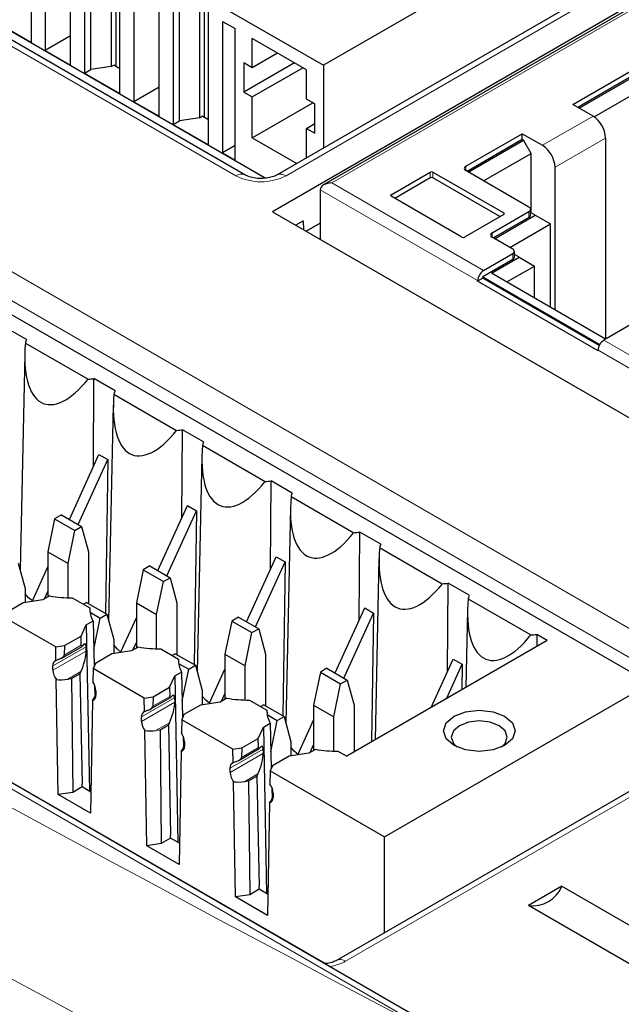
# Paper-space layout 'Blatt4' of a CAD drawing. Header units: millimetres. Extents: x 5 to 418, y 2 to 292.
# Tile 45 of 68: x 108.74 to 115.46, y 193.66 to 204.66. Entities that reach past the tile are written whole.
import ezdxf

# ---------------------------------------------------------------- set-up
doc = ezdxf.new("R2010")
doc.units = ezdxf.units.MM

psp = doc.layouts.new('Blatt4')

# ---------------------------------------------------------------- linework, layer by layer
at = {"color": 7, "linetype": 'Continuous', "lineweight": 18}
for p, q in [((111.154, 202.918), (95.174, 212.143)), ((113.433, 193.302), (88.29, 207.817)), ((98.945, 207.446), (116.906, 197.078)), ((116.764, 196.836), (98.804, 207.204)), ((116.24, 205.53), (111.715, 202.918)), ((115.857, 204.934), (112.226, 202.837)), ((114.58, 203.258), (115.146, 203.584)), ((114.722, 203.013), (115.287, 203.339)), ((113.723, 202.975), (113.723, 203.024)), ((113.327, 202.894), (113.327, 202.959)), ((113.356, 202.894), (113.356, 202.959)), ((113.856, 201.746), (112.096, 202.762)), ((113.921, 201.858), (112.226, 202.837)), ((112.889, 202.69), (112.889, 202.706)), ((114.148, 202.502), (114.148, 202.485)), ((114.43, 202.518), (114.43, 202.453)), ((114.018, 202.231), (114.018, 202.28)), ((114.249, 202.048), (114.249, 201.983)), ((117.873, 199.577), (115.268, 201.081)), ((117.808, 199.465), (115.203, 200.969)), ((109.479, 197.656), (109.109, 197.443)), ((109.481, 197.608), (109.109, 197.394)), ((109.426, 197.672), (109.236, 197.563)), ((109.422, 197.378), (109.274, 197.293)), ((109.585, 197.113), (109.59, 197.116)), ((110.469, 197.085), (110.099, 196.871)), ((110.099, 196.822), (110.471, 197.037)), ((110.416, 197.101), (110.226, 196.991)), ((110.412, 196.807), (110.264, 196.722)), ((116.906, 196.754), (112.38, 194.141)), ((110.575, 196.542), (110.58, 196.544)), ((111.459, 196.513), (111.089, 196.3)), ((111.406, 196.529), (111.216, 196.42)), ((111.461, 196.465), (111.089, 196.251)), ((111.401, 196.235), (111.254, 196.15)), ((111.565, 195.971), (111.569, 195.973))]:
    psp.add_line(p, q, dxfattribs=at)
at = {"color": 7, "linetype": 'Continuous', "lineweight": 25}
for p, q in [((111.254, 202.927), (95.274, 212.153)), ((111.483, 202.891), (95.893, 211.891)), ((113.535, 193.313), (88.392, 207.828)), ((97.965, 207.533), (115.784, 197.247)), ((108.868, 204.406), (108.868, 206.039)), ((115.105, 205.868), (112.135, 204.153)), ((109.024, 205.786), (109.024, 204.316)), ((109.533, 204.104), (109.533, 205.737)), ((109.759, 205.77), (109.759, 204.137)), ((109.815, 204.137), (109.815, 205.802)), ((109.307, 204.153), (109.307, 205.623)), ((109.462, 205.697), (109.462, 204.063)), ((116.14, 205.54), (111.615, 202.927)), ((109.858, 203.835), (109.858, 205.468)), ((116.371, 205.292), (111.562, 202.516)), ((110.014, 205.215), (110.014, 203.745)), ((110.523, 203.533), (110.523, 205.166)), ((110.749, 205.198), (110.749, 203.565)), ((110.805, 203.566), (110.805, 205.231)), ((110.452, 205.125), (110.452, 203.492)), ((110.297, 203.582), (110.297, 205.051)), ((110.848, 204.896), (112.135, 204.153)), ((110.848, 203.263), (110.848, 204.896)), ((115.811, 204.938), (112.134, 202.815)), ((108.472, 204.635), (108.868, 204.406)), ((111.004, 204.643), (111.145, 204.562)), ((111.004, 204.643), (111.004, 203.174)), ((111.145, 203.092), (111.145, 204.562)), ((109.307, 204.48), (109.024, 204.316)), ((111.944, 204.1), (111.336, 204.451)), ((111.336, 204.125), (111.336, 204.451)), ((109.024, 204.316), (109.307, 204.153)), ((111.619, 204.288), (111.336, 204.125)), ((112.148, 194.115), (94.578, 204.258)), ((111.336, 204.125), (111.244, 204.178)), ((111.244, 204.178), (111.244, 203.851)), ((111.81, 204.178), (111.244, 203.851)), ((114.92, 203.715), (115.76, 204.2)), ((109.462, 204.063), (109.533, 204.104)), ((109.759, 204.137), (109.533, 204.104)), ((109.759, 204.137), (109.788, 204.153)), ((109.858, 204.112), (109.788, 204.153)), ((111.336, 203.798), (111.902, 204.125)), ((111.944, 203.774), (111.944, 204.1)), ((112.135, 204.153), (112.135, 203.228)), ((115.76, 204.135), (114.976, 203.682)), ((114.991, 203.674), (115.802, 204.143)), ((109.462, 204.063), (109.858, 203.835)), ((110.297, 203.908), (110.014, 203.745)), ((111.244, 203.851), (111.336, 203.798)), ((115.16, 203.576), (115.802, 203.947)), ((110.014, 203.745), (110.297, 203.582)), ((111.336, 203.341), (111.336, 203.798)), ((112.036, 203.721), (111.944, 203.774)), ((111.336, 203.341), (112.015, 203.733)), ((112.036, 203.394), (112.036, 203.721)), ((115.146, 203.584), (114.92, 203.715)), ((110.452, 203.492), (110.523, 203.533)), ((110.749, 203.565), (110.523, 203.533)), ((110.749, 203.565), (110.778, 203.582)), ((110.848, 203.541), (110.778, 203.582)), ((110.452, 203.492), (110.848, 203.263)), ((111.944, 203.447), (112.036, 203.5)), ((111.944, 203.118), (111.944, 203.447)), ((111.944, 203.447), (112.036, 203.394)), ((111.336, 203.341), (111.834, 203.054)), ((113.723, 203.024), (114.354, 203.388)), ((114.354, 203.323), (113.738, 202.967)), ((113.752, 202.959), (114.368, 203.315)), ((114.354, 203.388), (114.58, 203.258)), ((114.354, 203.323), (114.354, 203.388)), ((114.368, 203.315), (114.354, 203.323)), ((114.453, 203.168), (114.368, 203.315)), ((115.287, 203.339), (115.287, 201.093)), ((111.145, 203.255), (111.004, 203.174)), ((111.004, 203.174), (111.145, 203.092)), ((113.921, 202.861), (114.453, 203.168)), ((114.453, 202.505), (114.453, 203.168)), ((114.43, 202.567), (113.723, 202.975)), ((114.722, 201.419), (114.722, 203.013)), ((112.889, 202.706), (113.327, 202.959)), ((113.327, 202.894), (112.931, 202.665)), ((113.356, 202.959), (114.148, 202.502)), ((114.105, 202.461), (113.356, 202.894)), ((112.096, 202.762), (112.096, 202.209)), ((113.681, 202.232), (112.889, 202.69)), ((114.448, 202.477), (114.448, 202.543)), ((111.562, 202.516), (120.811, 197.177)), ((111.821, 202.367), (111.906, 202.416)), ((111.906, 202.416), (111.909, 202.316)), ((114.148, 202.485), (113.709, 202.232)), ((114.018, 202.28), (114.43, 202.518)), ((114.43, 202.453), (114.032, 202.223)), ((114.046, 202.214), (114.501, 202.477)), ((114.501, 202.477), (114.448, 202.508)), ((114.501, 202.477), (114.671, 202.379)), ((111.939, 202.299), (112.096, 202.389)), ((112.096, 202.389), (111.939, 202.299)), ((114.216, 202.116), (114.671, 202.379)), ((114.671, 201.449), (114.671, 202.379)), ((114.249, 202.097), (114.018, 202.231)), ((114.249, 201.983), (113.913, 201.788)), ((113.921, 201.858), (114.249, 202.048)), ((114.012, 201.829), (114.32, 202.007)), ((114.267, 202.007), (114.267, 202.072)), ((114.32, 202.007), (114.267, 202.038)), ((114.32, 202.007), (114.49, 201.909)), ((114.182, 201.731), (114.49, 201.909)), ((114.49, 201.553), (114.49, 201.909)), ((113.913, 201.772), (113.856, 201.739)), ((113.913, 201.788), (115.222, 201.033)), ((113.913, 201.772), (113.913, 201.788)), ((115.215, 201.02), (113.913, 201.772)), ((115.287, 201.093), (114.012, 201.829)), ((113.856, 201.739), (113.856, 201.746)), ((115.203, 200.962), (113.856, 201.739)), ((108.813, 201.087), (108.578, 201.223)), ((115.596, 201.271), (115.268, 201.081)), ((108.801, 201.049), (109.502, 200.645)), ((108.794, 200.926), (108.742, 198.515)), ((115.203, 200.969), (115.203, 200.962)), ((109.561, 199.666), (109.568, 200.652)), ((109.803, 200.516), (109.568, 200.652)), ((109.791, 200.478), (110.492, 200.073)), ((109.784, 200.354), (109.732, 197.943)), ((110.551, 199.094), (110.558, 200.08)), ((110.793, 199.944), (110.558, 200.08)), ((110.781, 199.906), (111.481, 199.502)), ((109.293, 199.077), (109.624, 199.803)), ((109.624, 199.803), (109.723, 199.746)), ((110.774, 199.783), (110.722, 197.372)), ((109.392, 199.02), (109.723, 199.746)), ((109.723, 199.746), (109.697, 198.028)), ((111.541, 198.523), (111.548, 199.509)), ((111.783, 199.373), (111.548, 199.509)), ((111.771, 199.335), (112.471, 198.93)), ((110.283, 198.506), (110.614, 199.232)), ((110.614, 199.232), (110.713, 199.175)), ((109.203, 199.129), (109.128, 199.086)), ((109.203, 199.129), (109.429, 198.999)), ((110.382, 198.449), (110.713, 199.175)), ((110.713, 199.175), (110.687, 197.456)), ((111.764, 199.211), (111.712, 196.8)), ((109.128, 199.086), (109.052, 198.716)), ((109.128, 199.086), (109.354, 198.956)), ((109.278, 198.585), (109.354, 198.956)), ((109.354, 198.956), (109.429, 198.999)), ((109.429, 198.999), (109.505, 198.716)), ((112.531, 197.951), (112.538, 198.937)), ((112.773, 198.802), (112.538, 198.937)), ((109.052, 198.716), (109.278, 198.585)), ((109.052, 198.716), (109.052, 198.212)), ((109.505, 198.716), (109.505, 198.139)), ((112.761, 198.763), (113.461, 198.359)), ((108.722, 198.591), (108.798, 198.308)), ((109.278, 198.203), (109.278, 198.585)), ((111.273, 197.934), (111.604, 198.66)), ((111.372, 197.877), (111.703, 198.603)), ((111.604, 198.66), (111.703, 198.603)), ((111.703, 198.603), (111.677, 196.885)), ((112.753, 198.64), (112.71, 196.615)), ((108.876, 198.161), (109.052, 198.549)), ((110.118, 198.515), (110.042, 198.145)), ((110.193, 198.558), (110.118, 198.515)), ((110.118, 198.515), (110.344, 198.384)), ((110.193, 198.558), (110.419, 198.427)), ((110.268, 198.014), (110.344, 198.384)), ((110.344, 198.384), (110.419, 198.427)), ((110.419, 198.427), (110.495, 198.145)), ((113.521, 197.38), (113.527, 198.366)), ((113.763, 198.23), (113.527, 198.366)), ((108.798, 198.308), (108.798, 198.149)), ((109.014, 198.19), (109.052, 198.274)), ((108.778, 198.146), (108.594, 198.04)), ((108.998, 198.18), (108.778, 198.146)), ((109.073, 198.224), (108.998, 198.18)), ((109.325, 198.203), (109.521, 198.09)), ((109.485, 198.15), (109.451, 198.13)), ((109.485, 198.15), (109.712, 198.019)), ((110.042, 198.145), (110.268, 198.014)), ((110.042, 198.145), (110.042, 197.64)), ((110.495, 198.145), (110.495, 197.567)), ((113.75, 198.192), (114.451, 197.787)), ((109.521, 198.09), (109.522, 198.054)), ((109.524, 198.041), (109.637, 197.976)), ((109.637, 197.976), (109.712, 198.019)), ((109.712, 198.019), (109.788, 197.736)), ((112.263, 197.363), (112.594, 198.089)), ((112.362, 197.306), (112.693, 198.032)), ((112.594, 198.089), (112.693, 198.032)), ((112.693, 198.032), (112.671, 196.593)), ((113.743, 198.068), (113.725, 197.201)), ((109.141, 197.653), (108.568, 197.983)), ((109.482, 197.901), (109.557, 197.945)), ((109.557, 197.945), (109.569, 197.437)), ((109.565, 197.624), (109.637, 197.976)), ((109.866, 197.59), (110.042, 197.977)), ((110.268, 197.632), (110.268, 198.014)), ((111.108, 197.943), (111.032, 197.573)), ((111.183, 197.987), (111.108, 197.943)), ((111.108, 197.943), (111.334, 197.813)), ((111.183, 197.987), (111.409, 197.856)), ((109.423, 197.774), (109.482, 197.901)), ((109.482, 197.901), (109.517, 196.042)), ((111.258, 197.442), (111.334, 197.813)), ((111.334, 197.813), (111.409, 197.856)), ((111.409, 197.856), (111.485, 197.573)), ((114.635, 197.726), (114.517, 197.794)), ((114.517, 197.794), (114.517, 197.658)), ((109.239, 197.668), (109.423, 197.774)), ((109.426, 197.672), (109.423, 197.774)), ((109.788, 197.736), (109.788, 197.578)), ((110.004, 197.618), (110.042, 197.703)), ((114.635, 197.726), (112.393, 196.432)), ((109.141, 197.653), (109.239, 197.668)), ((109.143, 197.501), (109.141, 197.653)), ((109.207, 197.529), (109.434, 197.66)), ((109.239, 197.668), (109.236, 197.563)), ((109.481, 197.608), (109.479, 197.656)), ((109.768, 197.575), (109.584, 197.469)), ((109.988, 197.609), (109.768, 197.575)), ((110.063, 197.652), (109.988, 197.609)), ((110.315, 197.632), (110.511, 197.518)), ((110.475, 197.578), (110.441, 197.559)), ((110.475, 197.578), (110.702, 197.448)), ((109.584, 197.469), (109.558, 197.412)), ((110.511, 197.518), (110.512, 197.482)), ((110.514, 197.47), (110.627, 197.405)), ((111.032, 197.573), (111.258, 197.442)), ((111.032, 197.573), (111.032, 197.069)), ((111.485, 197.573), (111.485, 196.996)), ((113.338, 196.977), (113.584, 197.517)), ((113.584, 197.517), (113.683, 197.46)), ((109.109, 197.394), (109.109, 197.443)), ((109.316, 197.3), (109.41, 197.354)), ((109.422, 197.378), (109.41, 197.354)), ((109.41, 197.354), (109.434, 196.121)), ((109.558, 197.412), (109.555, 197.264)), ((110.13, 197.081), (109.558, 197.412)), ((110.472, 197.33), (110.547, 197.373)), ((110.547, 197.373), (110.559, 196.866)), ((110.555, 197.052), (110.627, 197.405)), ((110.627, 197.405), (110.702, 197.448)), ((110.702, 197.448), (110.778, 197.165)), ((110.856, 197.019), (111.032, 197.406)), ((111.258, 197.061), (111.258, 197.442)), ((112.098, 197.372), (112.022, 197.002)), ((112.172, 197.415), (112.098, 197.372)), ((112.098, 197.372), (112.324, 197.241)), ((112.172, 197.415), (112.399, 197.284)), ((113.507, 197.075), (113.683, 197.46)), ((113.683, 197.46), (113.678, 197.174)), ((109.169, 196.003), (109.147, 197.29)), ((109.274, 197.293), (109.316, 197.3)), ((109.316, 197.3), (109.33, 196.028)), ((110.413, 197.203), (110.472, 197.33)), ((110.472, 197.33), (110.507, 195.47)), ((112.324, 197.241), (112.399, 197.284)), ((112.399, 197.284), (112.475, 197.002)), ((112.814, 195.532), (115.784, 197.247)), ((109.575, 197.228), (109.578, 197.101)), ((109.59, 197.165), (109.59, 197.116)), ((110.229, 197.097), (110.413, 197.203)), ((110.413, 197.203), (110.416, 197.101)), ((110.778, 197.165), (110.778, 197.006)), ((112.248, 196.871), (112.324, 197.241)), ((109.552, 197.056), (109.529, 195.795)), ((109.59, 197.123), (109.585, 197.113)), ((110.13, 197.081), (110.229, 197.097)), ((110.133, 196.93), (110.13, 197.081)), ((110.197, 196.957), (110.424, 197.089)), ((110.229, 197.097), (110.226, 196.991)), ((110.469, 197.085), (110.471, 197.037)), ((110.978, 197.037), (110.758, 197.003)), ((111.053, 197.081), (110.978, 197.037)), ((110.994, 197.047), (111.032, 197.131)), ((111.305, 197.06), (111.501, 196.947)), ((110.758, 197.003), (110.574, 196.897)), ((111.465, 197.007), (111.431, 196.987)), ((111.465, 197.007), (111.692, 196.876)), ((111.501, 196.947), (111.502, 196.911)), ((112.022, 197.002), (112.248, 196.871)), ((112.022, 197.002), (112.022, 196.497)), ((112.475, 197.002), (112.475, 196.479)), ((110.099, 196.822), (110.099, 196.871)), ((110.412, 196.807), (110.4, 196.783)), ((110.548, 196.84), (110.545, 196.692)), ((110.574, 196.897), (110.548, 196.84)), ((111.12, 196.51), (110.548, 196.84)), ((111.504, 196.898), (111.617, 196.833)), ((111.545, 196.481), (111.617, 196.833)), ((111.617, 196.833), (111.692, 196.876)), ((111.692, 196.876), (111.767, 196.593)), ((111.846, 196.447), (112.022, 196.834)), ((112.248, 196.489), (112.248, 196.871)), ((110.159, 195.432), (110.137, 196.718)), ((110.264, 196.722), (110.306, 196.728)), ((110.306, 196.728), (110.4, 196.783)), ((110.306, 196.728), (110.32, 195.457)), ((110.4, 196.783), (110.424, 195.55)), ((111.403, 196.631), (111.461, 196.758)), ((111.461, 196.758), (111.537, 196.802)), ((111.461, 196.758), (111.497, 194.899)), ((111.537, 196.802), (111.549, 196.294)), ((116.806, 196.764), (112.28, 194.151)), ((110.565, 196.656), (110.568, 196.529)), ((110.58, 196.593), (110.58, 196.544)), ((111.219, 196.525), (111.403, 196.631)), ((111.406, 196.529), (111.403, 196.631)), ((111.767, 196.593), (111.767, 196.435)), ((110.541, 196.485), (110.519, 195.224)), ((110.58, 196.551), (110.575, 196.542)), ((111.12, 196.51), (111.219, 196.525)), ((111.123, 196.359), (111.12, 196.51)), ((111.187, 196.386), (111.414, 196.517)), ((111.219, 196.525), (111.216, 196.42)), ((111.461, 196.465), (111.459, 196.513)), ((112.043, 196.509), (111.968, 196.466)), ((111.984, 196.475), (112.022, 196.56)), ((112.295, 196.489), (112.393, 196.432)), ((111.748, 196.432), (111.564, 196.326)), ((111.968, 196.466), (111.748, 196.432)), ((111.089, 196.251), (111.089, 196.3)), ((111.538, 196.269), (111.535, 196.121)), ((111.564, 196.326), (111.538, 196.269)), ((111.538, 196.269), (112.814, 195.532)), ((111.149, 194.86), (111.127, 196.147)), ((111.254, 196.15), (111.296, 196.157)), ((111.296, 196.157), (111.39, 196.211)), ((111.296, 196.157), (111.31, 194.885)), ((111.401, 196.235), (111.39, 196.211)), ((111.39, 196.211), (111.414, 194.978)), ((109.435, 196.089), (109.33, 196.028)), ((109.435, 196.089), (109.434, 196.121)), ((109.533, 196.032), (109.435, 196.089)), ((111.554, 196.085), (111.558, 195.958)), ((109.33, 196.028), (109.169, 196.003)), ((109.529, 195.795), (109.169, 196.003)), ((111.569, 195.98), (111.565, 195.971)), ((111.569, 196.022), (111.569, 195.973)), ((111.531, 195.913), (111.509, 194.652)), ((110.425, 195.517), (110.32, 195.457)), ((110.425, 195.517), (110.424, 195.55)), ((110.523, 195.461), (110.425, 195.517)), ((112.814, 194.46), (112.814, 195.532)), ((110.32, 195.457), (110.159, 195.432)), ((110.519, 195.224), (110.159, 195.432)), ((111.415, 194.946), (111.31, 194.885)), ((111.415, 194.946), (111.414, 194.978)), ((111.513, 194.889), (111.415, 194.946)), ((114.797, 194.979), (114.423, 194.763)), ((114.797, 194.979), (117.908, 193.183)), ((111.31, 194.885), (111.149, 194.86)), ((111.509, 194.652), (111.149, 194.86)), ((117.534, 192.967), (114.423, 194.763))]:
    psp.add_line(p, q, dxfattribs=at)
at = {"color": 7, "linetype": 'Continuous', "lineweight": 25, "flags": 128}
for points in [[(108.879, 198.168), (108.837, 198.203), (108.798, 198.247)], [(109.869, 197.596), (109.827, 197.632), (109.788, 197.676)], [(110.859, 197.025), (110.817, 197.06), (110.778, 197.104)], [(114.157, 196.879), (114.244, 196.804), (114.275, 196.716), (114.244, 196.628), (114.157, 196.553), (114.028, 196.503), (113.875, 196.485), (113.722, 196.503), (113.592, 196.553), (113.505, 196.628), (113.475, 196.716), (113.505, 196.804), (113.592, 196.879), (113.722, 196.929), (113.875, 196.947), (114.028, 196.929), (114.157, 196.879)], [(114.123, 196.535), (114.164, 196.576), (114.188, 196.645), (114.164, 196.715), (114.096, 196.773), (113.995, 196.812), (113.875, 196.826), (113.755, 196.812), (113.653, 196.773), (113.585, 196.715), (113.561, 196.645), (113.585, 196.576), (113.626, 196.535)], [(111.849, 196.453), (111.807, 196.489), (111.767, 196.533)]]:
    psp.add_lwpolyline(points, dxfattribs=at)
at = {"color": 7, "linetype": 'Continuous', "lineweight": 25}
for centre, radius, start, end in [((114.98, 203.325), 0.307, 2.6055, 57.3945), ((114.415, 202.999), 0.307, 2.6055, 57.3945), ((113.733, 203), 0.0262, 110.7834, 249.2166), ((113.342, 202.932), 0.0307, 62.6097, 117.3903), ((113.342, 202.866), 0.0307, 62.6097, 117.3903), ((112.892, 202.698), 0.00873, 110.7834, 249.2166), ((114.421, 202.543), 0.0262, 290.7834, 69.2166), ((114.145, 202.494), 0.00873, 290.7834, 69.2166), ((114.418, 202.48), 0.0302, 294.3747, 354.3052), ((113.695, 202.26), 0.0307, 242.6097, 297.3903), ((114.027, 202.255), 0.0262, 110.7834, 249.2166), ((114.24, 202.072), 0.0262, 290.7834, 69.2166), ((114.237, 202.01), 0.0302, 294.3747, 354.3052), ((113.998, 201.739), 0.141, 122.6055, 177.3945), ((109.025, 200.998), 0.23, 157.0218, 167.0334), ((115.344, 200.962), 0.141, 122.6055, 177.3945), ((109.422, 201.686), 1.045, 274.3461, 277.9939), ((110.015, 200.426), 0.23, 157.0218, 167.0334), ((110.412, 201.115), 1.045, 274.3461, 277.9939), ((111.005, 199.855), 0.23, 157.0218, 167.0334), ((111.402, 200.543), 1.045, 274.3461, 277.9939), ((111.995, 199.283), 0.23, 157.0218, 167.0334), ((112.392, 199.972), 1.045, 274.3461, 277.9939), ((112.985, 198.712), 0.23, 157.0218, 167.0334), ((113.382, 199.401), 1.045, 274.3461, 277.9939), ((109.306, 199.513), 1.31, 259.7801, 270.8315), ((113.975, 198.14), 0.23, 157.0218, 167.0334), ((109.799, 198.081), 0.278, 178.227, 209.4562), ((114.372, 198.829), 1.045, 274.3461, 277.9939), ((110.296, 198.942), 1.31, 259.7801, 270.8315), ((109.164, 197.45), 0.0554, 111.6771, 187.7692), ((110.789, 197.51), 0.278, 178.227, 209.4562), ((109.291, 197.402), 0.182, 182.5078, 217.7954), ((109.409, 197.157), 0.18, 2.3789, 36.0727), ((109.536, 197.108), 0.054, 286.5351, 8.4901), ((111.286, 198.37), 1.31, 259.7801, 270.8315), ((110.154, 196.879), 0.0554, 111.6771, 187.7692), ((111.779, 196.938), 0.278, 178.227, 209.4562), ((110.281, 196.83), 0.182, 182.5078, 217.7954), ((110.399, 196.586), 0.18, 2.3789, 36.0727), ((110.526, 196.537), 0.054, 286.5351, 8.4901), ((112.276, 197.799), 1.31, 259.7801, 270.8315), ((111.143, 196.307), 0.0554, 111.6771, 187.7692), ((111.271, 196.259), 0.182, 182.5078, 217.7954), ((111.389, 196.015), 0.18, 2.3789, 36.0727), ((111.516, 195.965), 0.054, 286.5351, 8.4901), ((114.469, 195.116), 0.356, 262.6225, 337.3722)]:
    psp.add_arc(centre, radius, start, end, dxfattribs=at)
at = {"color": 7, "linetype": 'Continuous', "lineweight": 18}
for centre, radius, start, end in [((111.213, 202.835), 0.101, 66.7852, 125.4665), ((111.435, 203.459), 0.609, 242.6097, 297.3903), ((111.656, 202.835), 0.101, 54.5257, 113.3045), ((112.129, 194.599), 0.522, 278.2145, 298.7759), ((112.322, 194.065), 0.0961, 52.8299, 115.7513)]:
    psp.add_arc(centre, radius, start, end, dxfattribs=at)
for centre, major_axis, ratio, start_param, end_param in [((368.433, 359.439), (379.985, 5.827), 0.587244, 3.834585, 4.001386), ((368.433, 347.951), (379.987, -5.634), 0.567146, 3.873355, 3.997444), ((368.418, 360.41), (378.785, 5.828), 0.587275, 3.871004, 3.964908)]:
    psp.add_ellipse(centre, major_axis=major_axis, ratio=ratio, start_param=start_param, end_param=end_param, dxfattribs=at)
at = {"color": 7, "linetype": 'Continuous', "lineweight": 25}
for centre, major_axis, ratio, start_param, end_param in [((112.226, 202.762), (0.13, 0), 0.577382, 1.570796, 3.141593), ((109.407, 201.506), (0.399, 1.134), 0.410555, 2.12407, 4.005778), ((110.397, 200.934), (0.399, 1.134), 0.410555, 2.12407, 4.005778), ((111.387, 200.363), (0.399, 1.134), 0.410555, 2.12407, 4.005778), ((112.377, 199.791), (0.399, 1.134), 0.410555, 2.12407, 4.005778), ((113.367, 199.22), (0.399, 1.134), 0.410555, 2.12407, 4.005778), ((114.356, 198.648), (0.399, 1.134), 0.410555, 2.12407, 4.005778), ((109.417, 197.523), (0.051, 0.164), 0.214878, 5.726301, 6.846733), ((109.419, 197.474), (0.051, 0.164), 0.214878, 4.155505, 5.726301), ((109.452, 197.728), (0.0213, 0.0685), 0.214878, 2.584709, 3.70514), ((109.279, 197.443), (0.231, 0.045), 0.415057, 1.927727, 2.114113), ((109.139, 197.548), (0.0963, 0.0188), 0.415057, 5.06932, 6.189751), ((109.277, 197.393), (0.231, 0.045), 0.415057, 4.034806, 4.618955), ((109.588, 197.213), (0.054, 0.167), 0.189303, 3.548819, 4.132968), ((110.409, 196.903), (0.051, 0.164), 0.214878, 4.155505, 5.726301), ((110.442, 197.156), (0.0213, 0.0685), 0.214878, 2.584709, 3.70514), ((110.407, 196.951), (0.051, 0.164), 0.214878, 5.726301, 6.846733), ((110.269, 196.871), (0.231, 0.045), 0.415057, 1.927727, 2.114113), ((110.129, 196.976), (0.0963, 0.0188), 0.415057, 5.06932, 6.189751), ((110.267, 196.821), (0.231, 0.045), 0.415057, 4.034806, 4.618955), ((110.578, 196.642), (0.054, 0.167), 0.189303, 3.548819, 4.132968), ((111.432, 196.585), (0.0213, 0.0685), 0.214878, 2.584709, 3.70514), ((111.397, 196.38), (0.051, 0.164), 0.214878, 5.726301, 6.846733), ((111.258, 196.3), (0.231, 0.045), 0.415057, 1.927727, 2.114113), ((111.119, 196.405), (0.0963, 0.0188), 0.415057, 5.06932, 6.189751), ((111.398, 196.331), (0.051, 0.164), 0.214878, 4.155505, 5.726301), ((111.257, 196.25), (0.231, 0.045), 0.415057, 4.034806, 4.618955), ((111.568, 196.07), (0.054, 0.167), 0.189303, 3.548819, 4.132968)]:
    psp.add_ellipse(centre, major_axis=major_axis, ratio=ratio, start_param=start_param, end_param=end_param, dxfattribs=at)
for points, knots in [([(83.751, 207.78), (84.56, 207.256), (86.903, 205.736), (90.854, 203.255), (95.634, 200.356), (100.505, 197.506), (105.465, 194.706), (110.513, 191.958), (114.4, 189.913), (116.603, 188.784), (117.076, 188.542)], [0, 0, 0, 0, 0.0774167, 0.2244859, 0.3715556, 0.5186246, 0.6656928, 0.8127599, 0.959826, 1, 1, 1, 1]), ([(111.615, 202.927), (111.602, 202.921), (111.576, 202.908), (111.512, 202.892), (111.436, 202.885), (111.356, 202.891), (111.291, 202.909), (111.265, 202.922), (111.254, 202.927)], [0, 0, 0, 0, 0.154231, 0.316597, 0.494491, 0.681416, 0.866644, 1, 1, 1, 1]), ([(112.28, 194.151), (112.267, 194.145), (112.241, 194.132), (112.191, 194.118), (112.158, 194.116), (112.147, 194.115)], [0, 0, 0, 0, 0.3966911, 0.8143061, 1, 1, 1, 1])]:
    psp.add_open_spline(points, degree=3, knots=knots, dxfattribs=at)

doc.saveas('drawing.dxf')
